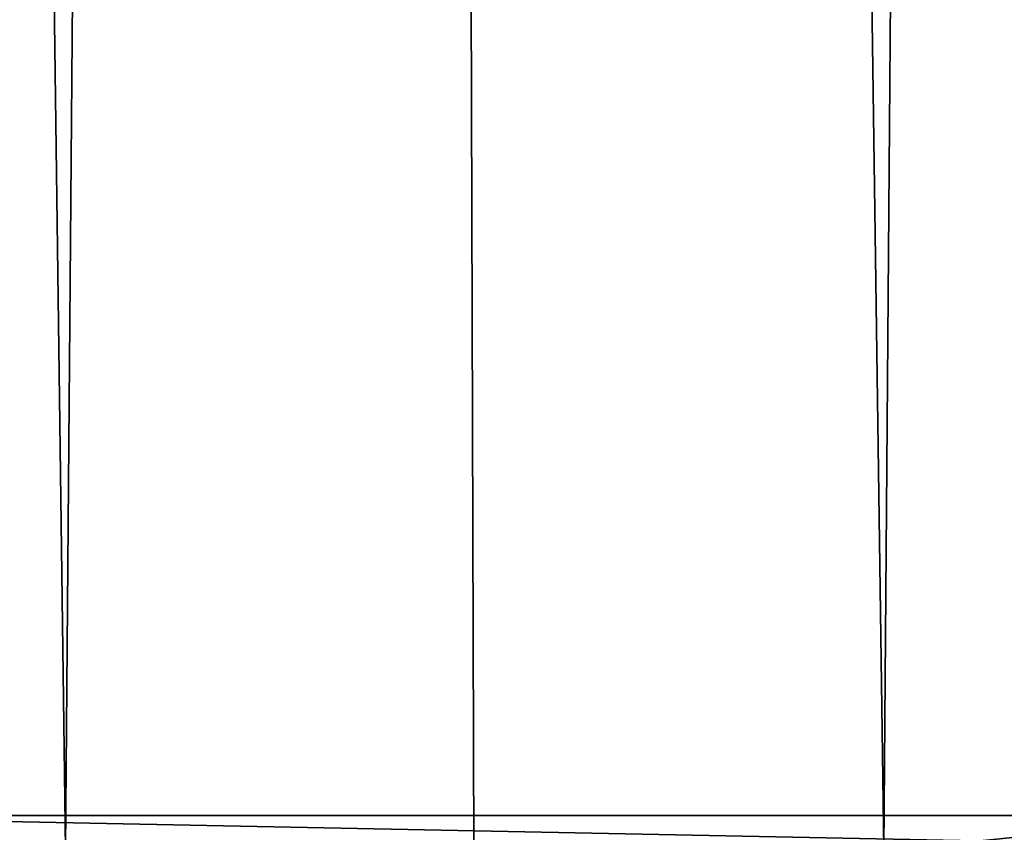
# Model space of a CAD drawing. Header units: millimetres. Extents: x -46 to 46, y -9 to 3208.
# Tile 76 of 256: x -1.448 to -0.941, y -8.491 to -8.073. Entities that reach past the tile are written whole.
import ezdxf

# ---------------------------------------------------------------- set-up
doc = ezdxf.new("R2010")
doc.units = ezdxf.units.MM
doc.header["$LTSCALE"] = 65.185185
for name, color, linetype in [('10', 7, 'CONTINUOUS'), ('15', 7, 'CONTINUOUS'), ('3', 7, 'CONTINUOUS'), ('4', 7, 'CONTINUOUS')]:
    doc.layers.add(name, color=color, linetype=linetype)

msp = doc.modelspace()

# ---------------------------------------------------------------- linework, layer by layer
at = {"layer": '10', "color": 254, "linetype": 'Continuous', "true_color": 0xd6fabd}
for points in [[(-4.0928, -8.53534, -45.49568), (-2.47308, -8.48255, -45.61335), (-1.3443, -8.53534, -45.65961), (-4.0928, -8.53534, -45.49568)], [(-2.47308, -8.48255, -45.61335), (-0.82472, -8.48255, -45.6729), (-1.3443, -8.53534, -45.65961), (-2.47308, -8.48255, -45.61335)], [(1.03566, -8.53534, 45.66766), (-1.61004, -8.48255, 45.65196), (-1.71764, -8.53534, 45.64709), (1.03566, -8.53534, 45.66766)], [(0.02039, -8.48255, 45.68034), (-1.61004, -8.48255, 45.65196), (1.03566, -8.53534, 45.66766), (0.02039, -8.48255, 45.68034)], [(-0.82472, -8.48255, -45.6729), (0.82472, -8.48255, -45.6729), (-1.3443, -8.53534, -45.65961), (-0.82472, -8.48255, -45.6729)], [(-1.3443, -8.53534, -45.65961), (0.82472, -8.48255, -45.6729), (1.40907, -8.53534, -45.65766), (-1.3443, -8.53534, -45.65961)]]:
    msp.add_3dface(points, dxfattribs=at)
at = {"layer": '15', "color": 254, "linetype": 'Continuous', "true_color": 0xd6fabd}
for points in [[(-1.6331, -8.5, 65.32004), (-1.42412, -8.5, 65.36355), (-1.68634, 10.8, 65.30796), (-1.6331, -8.5, 65.32004)], [(-1.68634, 10.8, 65.30796), (-1.42412, -8.5, 65.36355), (-1.26952, 10.8, 65.39177), (-1.68634, 10.8, 65.30796)], [(-1.42412, -8.5, 65.36355), (-1.21399, -8.5, 65.4011), (-1.26952, 10.8, 65.39177), (-1.42412, -8.5, 65.36355)], [(-1.21399, -8.5, 65.4011), (-1.00288, -8.5, 65.43265), (-1.26952, 10.8, 65.39177), (-1.21399, -8.5, 65.4011)], [(-1.26952, 10.8, 65.39177), (-1.00288, -8.5, 65.43265), (-0.84862, 10.8, 65.45183), (-1.26952, 10.8, 65.39177)], [(-1.00288, -8.5, 65.43265), (-0.79096, -8.5, 65.45818), (-0.84862, 10.8, 65.45183), (-1.00288, -8.5, 65.43265)]]:
    msp.add_3dface(points, dxfattribs=at)
at = {"layer": '3', "color": 254, "linetype": 'Continuous', "true_color": 0xd6fabd}
for points in [[(-0.82472, -8.48255, -45.6729), (-2.47308, -8.48255, -45.61335), (-0.81262, 10.71047, -45.00277), (-0.82472, -8.48255, -45.6729)], [(-0.81262, 10.71047, -45.00277), (-2.47308, -8.48255, -45.61335), (-2.4368, 10.71047, -44.9441), (-0.81262, 10.71047, -45.00277)]]:
    msp.add_3dface(points, dxfattribs=at)
at = {"layer": '4', "color": 254, "linetype": 'Continuous', "true_color": 0xd6fabd}
for points in [[(-1.41199, -7.15527, 45.61215), (-1.78786, -7.06504, 45.59581), (-1.61004, -8.48255, 45.65196), (-1.41199, -7.15527, 45.61215)], [(0.02039, -8.48255, 45.68034), (-1.41199, -7.15527, 45.61215), (-1.61004, -8.48255, 45.65196), (0.02039, -8.48255, 45.68034)], [(-1.03204, -7.2241, 45.62473), (-1.41199, -7.15527, 45.61215), (0.02039, -8.48255, 45.68034), (-1.03204, -7.2241, 45.62473)], [(-0.64924, -7.2714, 45.63343), (-1.03204, -7.2241, 45.62473), (0.02039, -8.48255, 45.68034), (-0.64924, -7.2714, 45.63343)]]:
    msp.add_3dface(points, dxfattribs=at)

doc.saveas('drawing.dxf')
